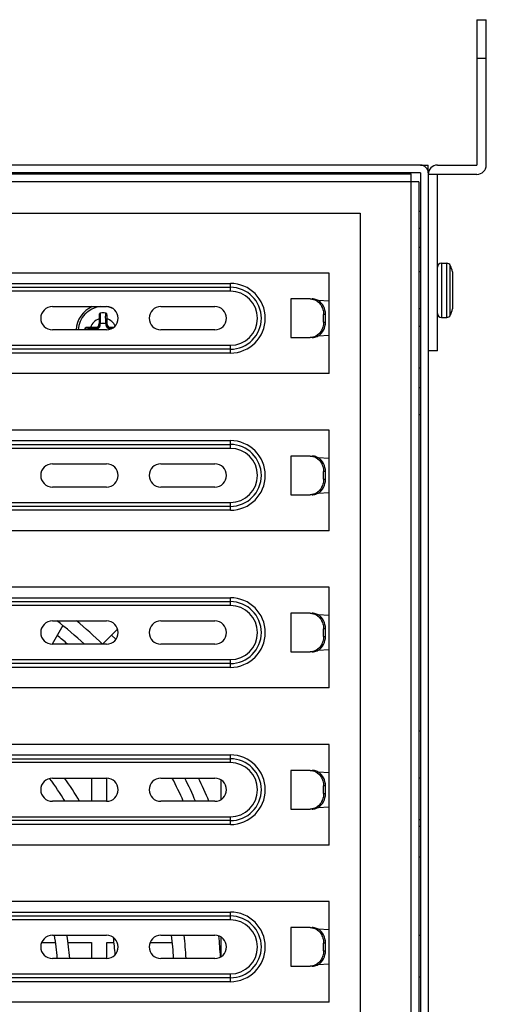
# Model space of a CAD drawing. Header units: millimetres. Extents: x 818 to 1412, y 141 to 561.
# Tile 20 of 86: x 954 to 969, y 403 to 434. Entities that reach past the tile are written whole.
import ezdxf

# ---------------------------------------------------------------- set-up
doc = ezdxf.new("R2010")
doc.units = ezdxf.units.MM
doc.header["$LTSCALE"] = 61.468
doc.layers.get('0').update_dxf_attribs({"linetype": 'CONTINUOUS'})

msp = doc.modelspace()

# ---------------------------------------------------------------- linework, layer by layer
at = {"linetype": 'Continuous'}
for p, q in [((968.6719, 434.3575), (968.9719, 434.3575)), ((968.6719, 434.3575), (968.6719, 429.6575)), ((968.9719, 429.6575), (968.9719, 434.3575)), ((968.9719, 433.1075), (968.6719, 433.1075)), ((966.8469, 429.6575), (926.8969, 429.6575)), ((966.8469, 429.4075), (926.8969, 429.4075)), ((927.0219, 429.37), (966.5469, 429.37)), ((961.0969, 429.4075), (961.0969, 429.37)), ((962.0969, 429.4075), (962.0969, 429.37)), ((965.5969, 429.3575), (965.5969, 429.4075)), ((966.5469, 429.12), (966.5469, 429.37)), ((966.8469, 429.6575), (967.0969, 429.6575)), ((966.8469, 429.4075), (966.8469, 347.1575)), ((967.0969, 429.4075), (967.0969, 429.6575)), ((967.0969, 429.4075), (967.0969, 347.1575)), ((968.6719, 429.3575), (967.0969, 429.3575)), ((967.3969, 429.6575), (968.6719, 429.6575)), ((967.3969, 423.6575), (967.3969, 429.3575)), ((966.5469, 429.12), (927.0219, 429.12)), ((966.7969, 429.12), (966.5469, 429.12)), ((966.5469, 347.445), (966.5469, 429.12)), ((966.7969, 429.12), (966.7969, 347.445)), ((937.1969, 428.1075), (964.8969, 428.1075)), ((964.8969, 428.1075), (964.8969, 349.9575)), ((966.8469, 428.1575), (966.7969, 428.1575)), ((966.7969, 427.622), (966.8469, 427.6212)), ((966.8469, 426.9917), (966.7969, 426.9917)), ((966.8469, 426.2075), (966.7969, 426.2075)), ((967.5219, 426.4825), (967.6975, 426.4825)), ((967.5219, 426.4825), (967.5219, 424.7325)), ((967.6975, 424.7325), (967.6975, 426.4825)), ((967.8101, 424.8033), (967.8101, 426.4118)), ((967.8798, 426.2039), (967.8798, 426.1984)), ((967.8806, 426.1915), (967.8807, 426.1911)), ((967.8812, 426.1876), (967.8813, 426.1866)), ((967.8831, 426.1753), (967.8847, 426.1643)), ((963.8969, 426.1688), (937.1969, 426.1688)), ((963.8969, 422.9188), (963.8969, 426.1688)), ((967.8847, 426.1643), (967.8852, 426.1613)), ((967.8852, 426.1613), (967.8855, 426.1595)), ((967.8969, 425.7325), (967.8969, 426.013)), ((940.4594, 425.8313), (960.7094, 425.8313)), ((940.4594, 425.7063), (960.7094, 425.7063)), ((960.7094, 425.5813), (940.4594, 425.5813)), ((960.7094, 425.5813), (960.7094, 425.8313)), ((967.8798, 425.6884), (967.8798, 425.5267)), ((967.8969, 425.7325), (967.8875, 425.7325)), ((963.284, 425.3313), (962.6634, 425.3313)), ((962.6634, 425.3313), (962.6634, 424.0813)), ((963.8969, 425.2551), (963.5392, 425.2778)), ((967.8875, 425.4825), (967.8969, 425.4825)), ((967.8969, 425.2021), (967.8969, 425.4825)), ((954.9594, 425.0813), (956.7094, 425.0813)), ((958.4594, 425.0813), (960.2094, 425.0813)), ((966.8469, 425.0075), (966.7969, 425.0075)), ((967.8798, 425.0167), (967.8798, 425.0112)), ((967.8806, 425.0235), (967.8802, 425.0206)), ((967.8807, 425.024), (967.8806, 425.0235)), ((967.8813, 425.0285), (967.8812, 425.0275)), ((967.8831, 425.0398), (967.8813, 425.0285)), ((967.8847, 425.0508), (967.8831, 425.0398)), ((967.8852, 425.0538), (967.8847, 425.0508)), ((967.8855, 425.0556), (967.8852, 425.0538)), ((956.4719, 424.8204), (956.4719, 424.4672)), ((956.7219, 424.8204), (956.7219, 424.4675)), ((963.7795, 424.8313), (963.717, 424.8313)), ((963.717, 424.5813), (963.717, 424.8313)), ((963.717, 424.5813), (963.7795, 424.5813)), ((963.7795, 424.5813), (963.7795, 424.8313)), ((967.5219, 424.7325), (967.6975, 424.7325)), ((956.7094, 424.3313), (954.9594, 424.3313)), ((956.4122, 424.4075), (956.0591, 424.4075)), ((956.3532, 424.3725), (956.375, 424.3725)), ((956.5069, 424.5045), (956.5069, 424.5263)), ((956.6869, 424.5263), (956.6869, 424.5045)), ((956.9354, 424.4075), (956.7816, 424.4075)), ((956.8189, 424.3725), (956.8407, 424.3725)), ((960.2094, 424.3313), (958.4594, 424.3313)), ((966.7969, 424.455), (966.8469, 424.455)), ((962.6634, 424.0813), (963.284, 424.0813)), ((963.5392, 424.1348), (963.8969, 424.1575)), ((940.4594, 423.8313), (960.7094, 423.8313)), ((960.7094, 423.7063), (940.4594, 423.7063)), ((960.7094, 423.5813), (960.7094, 423.8313)), ((967.3969, 423.6575), (967.0969, 423.6575)), ((960.7094, 423.5813), (940.4594, 423.5813)), ((966.7969, 423.105), (966.8469, 423.105)), ((963.8969, 422.9188), (937.1969, 422.9188)), ((966.7969, 422.47), (966.8469, 422.47)), ((966.7969, 421.595), (966.8469, 421.595)), ((963.8969, 421.0888), (937.1969, 421.0888)), ((963.8969, 417.8388), (963.8969, 421.0888)), ((940.4594, 420.7513), (960.7094, 420.7513)), ((940.4594, 420.6263), (960.7094, 420.6263)), ((960.7094, 420.5013), (940.4594, 420.5013)), ((960.7094, 420.5013), (960.7094, 420.7513)), ((963.284, 420.2513), (962.6634, 420.2513)), ((962.6634, 420.2513), (962.6634, 419.0013)), ((963.8969, 420.1751), (963.5392, 420.1978)), ((954.9594, 420.0013), (956.7094, 420.0013)), ((958.4594, 420.0013), (960.2094, 420.0013)), ((963.7795, 419.7513), (963.717, 419.7513)), ((963.717, 419.5013), (963.717, 419.7513)), ((963.717, 419.5013), (963.7795, 419.5013)), ((963.7795, 419.5013), (963.7795, 419.7513)), ((956.7094, 419.2513), (954.9594, 419.2513)), ((960.2094, 419.2513), (958.4594, 419.2513)), ((962.6634, 419.0013), (963.284, 419.0013)), ((963.5392, 419.0548), (963.8969, 419.0775)), ((940.4594, 418.7513), (960.7094, 418.7513)), ((960.7094, 418.6263), (940.4594, 418.6263)), ((960.7094, 418.5013), (960.7094, 418.7513)), ((960.7094, 418.5013), (940.4594, 418.5013)), ((963.8969, 417.8388), (937.1969, 417.8388)), ((963.8969, 416.0088), (937.1969, 416.0088)), ((963.8969, 412.7588), (963.8969, 416.0088)), ((940.4594, 415.6713), (960.7094, 415.6713)), ((960.7094, 415.4213), (960.7094, 415.6713)), ((940.4594, 415.5463), (960.7094, 415.5463)), ((960.7094, 415.4213), (940.4594, 415.4213)), ((963.284, 415.1713), (962.6634, 415.1713)), ((962.6634, 415.1713), (962.6634, 413.9213)), ((963.8969, 415.0951), (963.5392, 415.1178)), ((955.3016, 414.771), (954.9564, 414.1731)), ((954.9594, 414.9213), (956.7094, 414.9213)), ((958.4594, 414.9213), (960.2094, 414.9213)), ((957.0501, 414.6435), (956.5778, 414.1713)), ((957.0148, 414.3254), (956.8734, 414.4669)), ((957.0502, 414.6436), (957.0667, 414.6601)), ((963.7795, 414.6713), (963.717, 414.6713)), ((963.717, 414.4213), (963.717, 414.6713)), ((963.717, 414.4213), (963.7795, 414.4213)), ((963.7795, 414.4213), (963.7795, 414.6713)), ((956.7094, 414.1713), (954.9594, 414.1713)), ((960.2094, 414.1713), (958.4594, 414.1713)), ((962.6634, 413.9213), (963.284, 413.9213)), ((963.5392, 413.9748), (963.8969, 413.9975)), ((940.4594, 413.6713), (960.7094, 413.6713)), ((960.7094, 413.5463), (940.4594, 413.5463)), ((960.7094, 413.4213), (960.7094, 413.6713)), ((960.7094, 413.4213), (940.4594, 413.4213)), ((963.8969, 412.7588), (937.1969, 412.7588)), ((966.7969, 411.372), (966.8469, 411.3712)), ((963.8969, 410.9288), (937.1969, 410.9288)), ((963.8969, 407.6788), (963.8969, 410.9288)), ((940.4594, 410.5913), (960.7094, 410.5913)), ((960.7094, 410.3413), (960.7094, 410.5913)), ((940.4594, 410.4663), (960.7094, 410.4663)), ((960.7094, 410.3413), (940.4594, 410.3413)), ((963.284, 410.0913), (962.6634, 410.0913)), ((962.6634, 410.0913), (962.6634, 408.8413)), ((963.8969, 410.0151), (963.5392, 410.0378)), ((954.9594, 409.8413), (956.7094, 409.8413)), ((956.2219, 409.8413), (956.2219, 409.0913)), ((956.7219, 409.0913), (956.7219, 409.8413)), ((958.4594, 409.8413), (960.2094, 409.8413)), ((960.4094, 409.1505), (960.4094, 409.7821)), ((966.7969, 409.85), (966.8469, 409.85)), ((963.7795, 409.5913), (963.717, 409.5913)), ((963.717, 409.3413), (963.717, 409.5913)), ((963.717, 409.3413), (963.7795, 409.3413)), ((963.7795, 409.3413), (963.7795, 409.5913)), ((956.7094, 409.0913), (954.9594, 409.0913)), ((960.2094, 409.0913), (958.4594, 409.0913)), ((962.6634, 408.8413), (963.284, 408.8413)), ((963.5392, 408.8948), (963.8969, 408.9175)), ((940.4594, 408.5913), (960.7094, 408.5913)), ((960.7094, 408.4663), (940.4594, 408.4663)), ((960.7094, 408.3413), (960.7094, 408.5913)), ((966.7969, 408.5), (966.8469, 408.5)), ((960.7094, 408.3413), (940.4594, 408.3413)), ((966.8469, 408.2825), (966.7969, 408.2825)), ((963.8969, 407.6788), (937.1969, 407.6788)), ((966.8469, 407.2825), (966.7969, 407.2825)), ((963.8969, 405.8488), (937.1969, 405.8488)), ((963.8969, 402.5988), (963.8969, 405.8488)), ((940.4594, 405.5113), (960.7094, 405.5113)), ((960.7094, 405.2613), (960.7094, 405.5113)), ((940.4594, 405.3863), (960.7094, 405.3863)), ((960.7094, 405.2613), (940.4594, 405.2613)), ((963.284, 405.0113), (962.6634, 405.0113)), ((962.6634, 405.0113), (962.6634, 403.7613)), ((963.8969, 404.9351), (963.5392, 404.9578)), ((954.6154, 404.5325), (955.0614, 404.5325)), ((954.9594, 404.7613), (956.7094, 404.7613)), ((955.4633, 404.5325), (956.2219, 404.5325)), ((956.2219, 404.5325), (956.2219, 404.0113)), ((956.7219, 404.5325), (956.9452, 404.5325)), ((956.7219, 404.0113), (956.7219, 404.5325)), ((958.1153, 404.5325), (958.829, 404.5325)), ((958.4594, 404.7613), (960.2094, 404.7613)), ((960.4094, 404.0705), (960.4094, 404.7021)), ((966.7969, 404.77), (966.8469, 404.77)), ((963.717, 404.2613), (963.717, 404.5113)), ((963.7795, 404.5113), (963.717, 404.5113)), ((963.717, 404.2613), (963.7795, 404.2613)), ((963.7795, 404.2613), (963.7795, 404.5113)), ((956.7094, 404.0113), (954.9594, 404.0113)), ((960.2094, 404.0113), (958.4594, 404.0113)), ((962.6634, 403.7613), (963.284, 403.7613)), ((963.5392, 403.8148), (963.8969, 403.8375)), ((940.4594, 403.5113), (960.7094, 403.5113)), ((960.7094, 403.3863), (940.4594, 403.3863)), ((960.7094, 403.2613), (940.4594, 403.2613)), ((960.7094, 403.2613), (960.7094, 403.5113)), ((966.7969, 403.42), (966.8469, 403.42)), ((963.8969, 402.5988), (937.1969, 402.5988))]:
    msp.add_line(p, q, dxfattribs=at)
for centre, radius, start, end in [((966.8469, 429.4075), 0.25, 0, 90), ((967.3969, 429.3575), 0.3, 90, 180), ((968.6719, 429.6575), 0.3, 270, 0), ((967.5219, 426.3575), 0.125, 90, 180), ((967.6975, 426.3575), 0.125, 25.73812, 90), ((967.0219, 426.0318), 0.875, 11.33999, 25.73795), ((968.0956, 426.2218), 0.2171, 187.22138, 188.01076), ((968.4037, 426.2647), 0.5281, 188.01862, 188.39784), ((969.8601, 426.4813), 2.0006, 188.47134, 188.79859), ((965.5829, 425.813), 2.3285, 8.20779, 8.55829), ((966.9895, 426.0162), 0.9073, 6.78468, 8.18727), ((966.9803, 426.0151), 0.9165, 6.16327, 6.786), ((966.9742, 426.0144), 0.9227, 5.40492, 6.16312), ((966.9589, 426.0133), 0.938, 359.98397, 5.38636), ((960.7094, 424.7063), 1.125, 270, 90), ((960.7094, 424.7063), 1, 270, 90), ((960.7094, 424.7063), 0.875, 270, 90), ((954.9594, 424.7063), 0.375, 90, 270), ((956.5969, 424.2825), 0.875, 114.04077, 176.80537), ((956.5969, 424.2825), 0.8043, 96.703, 176.5252), ((956.7094, 424.7063), 0.375, 270, 90), ((956.5969, 424.2825), 0.8043, 67.72533, 79.7906), ((958.4594, 424.7063), 0.375, 90, 270), ((960.2094, 424.7063), 0.375, 270, 90), ((967.0219, 425.1832), 0.875, 334.26205, 348.66001), ((968.4655, 424.9414), 0.5906, 171.62262, 171.96121), ((965.5859, 425.4017), 2.3255, 351.44156, 351.79234), ((966.9895, 425.1989), 0.9073, 351.81264, 353.2153), ((966.9804, 425.2), 0.9165, 353.21396, 353.8219), ((966.9743, 425.2007), 0.9226, 353.82208, 354.59508), ((966.9589, 425.2018), 0.938, 354.61361, 0.01602), ((956.5969, 424.2825), 0.4243, 107.13347, 162.86653), ((937.0987, 425.0709), 19.4184, 359.12683, 359.41719), ((956.5969, 424.2825), 0.5964, 82.2064, 97.79395), ((976.5609, 425.0776), 19.8842, 180.58846, 180.87195), ((956.5969, 424.2825), 0.4243, 23.7508, 72.86653), ((967.5219, 424.8575), 0.125, 180, 270), ((967.6975, 424.8575), 0.125, 270, 334.26188), ((956.5969, 424.2825), 0.5964, 172.20653, 175.31103), ((955.8008, 444.3102), 19.9478, 270.58978, 270.87186), ((956.5969, 424.2825), 0.2598, 159.7321, 169.1794), ((956.5969, 424.2825), 0.2598, 69.7321, 110.2679), ((956.9919, 426.7629), 2.3952, 266.37962, 267.21354), ((956.5969, 424.2825), 0.2598, 16.88893, 20.2679), ((960.7094, 419.6263), 1.125, 270, 90), ((960.7094, 419.6263), 1, 270, 90), ((960.7094, 419.6263), 0.875, 270, 90), ((954.9594, 419.6263), 0.375, 90, 270), ((956.7094, 419.6263), 0.375, 270, 90), ((958.4594, 419.6263), 0.375, 90, 270), ((960.2094, 419.6263), 0.375, 270, 90), ((960.7094, 414.5463), 1.125, 270, 90), ((960.7094, 414.5463), 1, 270, 90), ((960.7094, 414.5463), 0.875, 270, 90), ((954.9594, 414.5463), 0.375, 90, 270), ((945.9719, 403.2825), 14.8, 47.38295, 51.88349), ((945.9719, 403.2825), 15.2, 45.75404, 49.99723), ((956.7094, 414.5463), 0.375, 270, 90), ((958.4594, 414.5463), 0.375, 90, 270), ((960.2094, 414.5463), 0.375, 270, 90), ((945.9719, 403.2825), 14.4375, 48.96312, 50.68564), ((960.7094, 409.4663), 1.125, 270, 90), ((960.7094, 409.4663), 1, 270, 90), ((960.7094, 409.4663), 0.875, 270, 90), ((954.9594, 409.4663), 0.375, 90, 270), ((945.9719, 403.2825), 11.05, 31.72205, 36.3486), ((945.9719, 403.2825), 11.45, 30.49769, 34.95259), ((956.7094, 409.4663), 0.375, 270, 90), ((958.4594, 409.4663), 0.375, 90, 270), ((945.9719, 403.2825), 14.4375, 23.73652, 27.02955), ((945.9719, 403.2825), 14.8, 23.1137, 26.31847), ((945.9719, 403.2825), 15.2, 22.47745, 25.57843), ((960.2094, 409.4663), 0.375, 270, 90), ((960.7094, 404.3863), 1.125, 270, 90), ((960.7094, 404.3863), 1, 270, 90), ((960.7094, 404.3863), 0.875, 270, 90), ((954.9594, 404.3863), 0.375, 90, 270), ((945.9719, 403.2825), 9.175, 4.55742, 9.28019), ((945.9719, 403.2825), 9.575, 4.36627, 8.88865), ((956.7094, 404.3863), 0.375, 270, 90), ((945.9719, 403.2825), 11.05, 4.42375, 7.31902), ((958.4594, 404.3863), 0.375, 90, 270), ((945.9719, 403.2825), 12.925, 3.23302, 6.57271), ((945.9719, 403.2825), 13.325, 3.13597, 6.37486), ((960.2094, 404.3863), 0.375, 270, 90), ((945.9719, 403.2825), 14.4375, 3.06739, 5.80502)]:
    msp.add_arc(centre, radius, start, end, dxfattribs=at)
for centre, major_axis, start_param, end_param in [((956.3454, 424.534), (-0.09, 0.09), 2.3620614, 3.9211239), ((956.8484, 424.534), (-0.09, -0.09), -0.7795313, 0.7795313)]:
    msp.add_ellipse(centre, major_axis=major_axis, ratio=0.9883345, start_param=start_param, end_param=end_param, dxfattribs=at)
for points, knots in [([(967.8798, 426.1984), (967.8798, 426.1982), (967.8799, 426.1969), (967.8801, 426.1956), (967.8802, 426.1945)], [0, 0, 0, 0, 0.1545568, 1, 1, 1, 1]), ([(967.8875, 425.7325), (967.887, 425.7325), (967.8858, 425.7315), (967.8838, 425.7275), (967.8818, 425.7188), (967.8802, 425.7051), (967.8798, 425.6943), (967.8798, 425.6884)], [0, 0, 0, 0, 0.034256, 0.0927679, 0.2974745, 0.6111687, 1, 1, 1, 1]), ([(963.5396, 425.2788), (963.5248, 425.2873), (963.4646, 425.3172), (963.3965, 425.3313), (963.3465, 425.3313)], [0, 0, 0, 0, 0.2546161, 1, 1, 1, 1]), ([(963.3963, 425.3142), (963.4425, 425.2998), (963.5319, 425.2522), (963.6356, 425.1381), (963.7019, 424.9929), (963.717, 424.8854), (963.717, 424.8313)], [0, 0, 0, 0, 0.2349141, 0.4805959, 0.7369929, 1, 1, 1, 1]), ([(963.7795, 424.8313), (963.7795, 424.9216), (963.7384, 425.0997), (963.6131, 425.2365), (963.5396, 425.2788)], [0, 0, 0, 0, 0.5159796, 1, 1, 1, 1]), ([(967.8798, 425.5267), (967.8798, 425.5207), (967.8802, 425.51), (967.8818, 425.4963), (967.8838, 425.4876), (967.8858, 425.4835), (967.887, 425.4825), (967.8875, 425.4825)], [0, 0, 0, 0, 0.388859, 0.7025127, 0.9072126, 0.9657382, 1, 1, 1, 1]), ([(967.8802, 425.0206), (967.8802, 425.0201), (967.88, 425.0188), (967.8798, 425.0175), (967.8798, 425.0167)], [0, 0, 0, 0, 0.3436965, 1, 1, 1, 1]), ([(956.5161, 424.8734), (956.5099, 424.8725), (956.4977, 424.8683), (956.4832, 424.8558), (956.474, 424.8391), (956.4719, 424.8266), (956.4719, 424.8204)], [0, 0, 0, 0, 0.2512095, 0.5015232, 0.7508626, 1, 1, 1, 1]), ([(956.5069, 424.5263), (956.5096, 424.5681), (956.5126, 424.651), (956.5142, 424.734), (956.5148, 424.775)], [0, 0, 0, 0, 0.5056865, 1, 1, 1, 1]), ([(956.7219, 424.8204), (956.7219, 424.8266), (956.7199, 424.8391), (956.7107, 424.8558), (956.6962, 424.8683), (956.684, 424.8725), (956.6778, 424.8734)], [0, 0, 0, 0, 0.2491106, 0.498471, 0.7488147, 1, 1, 1, 1]), ([(956.6869, 424.5263), (956.6843, 424.5681), (956.6813, 424.6511), (956.6797, 424.734), (956.6791, 424.775)], [0, 0, 0, 0, 0.5056866, 1, 1, 1, 1]), ([(963.717, 424.5813), (963.717, 424.5272), (963.7019, 424.4197), (963.6356, 424.2745), (963.5319, 424.1604), (963.4425, 424.1127), (963.3963, 424.0984)], [0, 0, 0, 0, 0.2630068, 0.5194036, 0.7650856, 1, 1, 1, 1]), ([(963.5396, 424.1338), (963.6131, 424.1761), (963.7384, 424.3128), (963.7795, 424.491), (963.7795, 424.5813)], [0, 0, 0, 0, 0.4840204, 1, 1, 1, 1]), ([(956.0591, 424.4075), (956.0529, 424.4075), (956.0403, 424.4055), (956.0236, 424.3963), (956.0111, 424.3818), (956.0069, 424.3696), (956.0061, 424.3634)], [0, 0, 0, 0, 0.2491152, 0.4984789, 0.7488136, 1, 1, 1, 1]), ([(956.3532, 424.3725), (956.3113, 424.3699), (956.2283, 424.3669), (956.1453, 424.3653), (956.1043, 424.3647)], [0, 0, 0, 0, 0.5056868, 1, 1, 1, 1]), ([(956.3532, 424.3725), (956.3545, 424.3775), (956.3585, 424.387), (956.3682, 424.3986), (956.3805, 424.4059), (956.3896, 424.4075), (956.3938, 424.4075)], [0, 0, 0, 0, 0.2663239, 0.5299856, 0.7765219, 1, 1, 1, 1]), ([(956.375, 424.3725), (956.3903, 424.3725), (956.4152, 424.3759), (956.4473, 424.3899), (956.4712, 424.4082), (956.4896, 424.4321), (956.5036, 424.4643), (956.5069, 424.4892), (956.5069, 424.5045)], [0, 0, 0, 0, 0.2192758, 0.353612, 0.5000012, 0.6463898, 0.780726, 1, 1, 1, 1]), ([(956.375, 424.3725), (956.3762, 424.3773), (956.3796, 424.3866), (956.3882, 424.3981), (956.3995, 424.4058), (956.408, 424.4075), (956.412, 424.4075)], [0, 0, 0, 0, 0.2700347, 0.5355223, 0.7801852, 1, 1, 1, 1]), ([(956.4719, 424.4672), (956.4719, 424.461), (956.4709, 424.4506), (956.4657, 424.4355), (956.4568, 424.4227), (956.444, 424.4138), (956.4288, 424.4086), (956.4184, 424.4076), (956.4122, 424.4075)], [0, 0, 0, 0, 0.1947192, 0.3257942, 0.5001501, 0.6743934, 0.8053736, 1, 1, 1, 1]), ([(956.5069, 424.5263), (956.502, 424.5249), (956.4925, 424.521), (956.4809, 424.5113), (956.4736, 424.499), (956.4719, 424.4899), (956.4719, 424.4856)], [0, 0, 0, 0, 0.2663233, 0.5299847, 0.7765213, 1, 1, 1, 1]), ([(956.5069, 424.5045), (956.5022, 424.5033), (956.4929, 424.4998), (956.4813, 424.4913), (956.4737, 424.48), (956.4719, 424.4715), (956.4719, 424.4675)], [0, 0, 0, 0, 0.2700345, 0.535522, 0.7801849, 1, 1, 1, 1]), ([(956.6869, 424.5263), (956.6919, 424.5249), (956.7014, 424.521), (956.713, 424.5113), (956.7203, 424.499), (956.7219, 424.4899), (956.7219, 424.4856)], [0, 0, 0, 0, 0.2663237, 0.5299854, 0.7765217, 1, 1, 1, 1]), ([(956.6869, 424.5045), (956.6869, 424.4892), (956.6902, 424.4643), (956.7043, 424.4321), (956.7226, 424.4082), (956.7465, 424.3899), (956.7787, 424.3759), (956.8036, 424.3725), (956.8189, 424.3725)], [0, 0, 0, 0, 0.2192747, 0.3536109, 0.5000009, 0.6463904, 0.780726, 1, 1, 1, 1]), ([(956.6869, 424.5045), (956.6917, 424.5033), (956.701, 424.4998), (956.7125, 424.4913), (956.7202, 424.48), (956.7219, 424.4715), (956.7219, 424.4675)], [0, 0, 0, 0, 0.2700342, 0.5355214, 0.7801845, 1, 1, 1, 1]), ([(956.7816, 424.4075), (956.7754, 424.4076), (956.7649, 424.4086), (956.7497, 424.4139), (956.7369, 424.4229), (956.7281, 424.4357), (956.7229, 424.4509), (956.7219, 424.4613), (956.7219, 424.4675)], [0, 0, 0, 0, 0.1950329, 0.3265391, 0.5015586, 0.6753759, 0.8058854, 1, 1, 1, 1]), ([(956.8189, 424.3725), (956.8177, 424.3773), (956.8142, 424.3866), (956.8057, 424.3981), (956.7944, 424.4058), (956.7859, 424.4075), (956.7819, 424.4075)], [0, 0, 0, 0, 0.2700346, 0.5355222, 0.7801851, 1, 1, 1, 1]), ([(956.8407, 424.3725), (956.8393, 424.3775), (956.8354, 424.387), (956.8257, 424.3986), (956.8134, 424.4059), (956.8043, 424.4075), (956.8, 424.4075)], [0, 0, 0, 0, 0.2663237, 0.5299853, 0.7765217, 1, 1, 1, 1]), ([(963.3465, 424.0813), (963.3631, 424.0813), (963.4302, 424.0857), (963.4958, 424.1086), (963.5396, 424.1338)], [0, 0, 0, 0, 0.2481697, 1, 1, 1, 1]), ([(963.5396, 420.1988), (963.5248, 420.2073), (963.4646, 420.2372), (963.3965, 420.2513), (963.3465, 420.2513)], [0, 0, 0, 0, 0.2546161, 1, 1, 1, 1]), ([(963.3963, 420.2342), (963.4425, 420.2198), (963.5319, 420.1722), (963.6356, 420.0581), (963.7019, 419.9129), (963.717, 419.8054), (963.717, 419.7513)], [0, 0, 0, 0, 0.2349141, 0.4805959, 0.7369929, 1, 1, 1, 1]), ([(963.7795, 419.7513), (963.7795, 419.8416), (963.7384, 420.0197), (963.6131, 420.1565), (963.5396, 420.1988)], [0, 0, 0, 0, 0.5159796, 1, 1, 1, 1]), ([(963.717, 419.5013), (963.717, 419.4472), (963.7019, 419.3397), (963.6356, 419.1945), (963.5319, 419.0804), (963.4425, 419.0327), (963.3963, 419.0184)], [0, 0, 0, 0, 0.2630068, 0.5194036, 0.7650856, 1, 1, 1, 1]), ([(963.5396, 419.0538), (963.6131, 419.0961), (963.7384, 419.2328), (963.7795, 419.411), (963.7795, 419.5013)], [0, 0, 0, 0, 0.4840204, 1, 1, 1, 1]), ([(963.3465, 419.0013), (963.3631, 419.0013), (963.4302, 419.0057), (963.4958, 419.0286), (963.5396, 419.0538)], [0, 0, 0, 0, 0.2481697, 1, 1, 1, 1]), ([(963.5396, 415.1188), (963.5248, 415.1273), (963.4646, 415.1572), (963.3965, 415.1713), (963.3465, 415.1713)], [0, 0, 0, 0, 0.2546161, 1, 1, 1, 1]), ([(963.3963, 415.1542), (963.4425, 415.1398), (963.5319, 415.0922), (963.6356, 414.9781), (963.7019, 414.8329), (963.717, 414.7254), (963.717, 414.6713)], [0, 0, 0, 0, 0.2349141, 0.4805959, 0.7369929, 1, 1, 1, 1]), ([(963.7795, 414.6713), (963.7795, 414.7616), (963.7384, 414.9397), (963.6131, 415.0765), (963.5396, 415.1188)], [0, 0, 0, 0, 0.5159796, 1, 1, 1, 1]), ([(963.717, 414.4213), (963.717, 414.3672), (963.7019, 414.2597), (963.6356, 414.1145), (963.5319, 414.0004), (963.4425, 413.9527), (963.3963, 413.9384)], [0, 0, 0, 0, 0.2630068, 0.5194036, 0.7650856, 1, 1, 1, 1]), ([(963.5396, 413.9738), (963.6131, 414.0161), (963.7384, 414.1528), (963.7795, 414.331), (963.7795, 414.4213)], [0, 0, 0, 0, 0.4840204, 1, 1, 1, 1]), ([(963.3465, 413.9213), (963.3631, 413.9213), (963.4302, 413.9257), (963.4958, 413.9486), (963.5396, 413.9738)], [0, 0, 0, 0, 0.2481697, 1, 1, 1, 1]), ([(963.5396, 410.0388), (963.5248, 410.0473), (963.4646, 410.0772), (963.3965, 410.0913), (963.3465, 410.0913)], [0, 0, 0, 0, 0.2546161, 1, 1, 1, 1]), ([(963.3963, 410.0742), (963.4425, 410.0598), (963.5319, 410.0122), (963.6356, 409.8981), (963.7019, 409.7529), (963.717, 409.6454), (963.717, 409.5913)], [0, 0, 0, 0, 0.2349141, 0.4805959, 0.7369929, 1, 1, 1, 1]), ([(963.7795, 409.5913), (963.7795, 409.6816), (963.7384, 409.8597), (963.6131, 409.9965), (963.5396, 410.0388)], [0, 0, 0, 0, 0.5159796, 1, 1, 1, 1]), ([(963.717, 409.3413), (963.717, 409.2872), (963.7019, 409.1797), (963.6356, 409.0345), (963.5319, 408.9204), (963.4425, 408.8727), (963.3963, 408.8584)], [0, 0, 0, 0, 0.2630068, 0.5194036, 0.7650856, 1, 1, 1, 1]), ([(963.5396, 408.8938), (963.6131, 408.9361), (963.7384, 409.0728), (963.7795, 409.251), (963.7795, 409.3413)], [0, 0, 0, 0, 0.4840204, 1, 1, 1, 1]), ([(963.3465, 408.8413), (963.3631, 408.8413), (963.4302, 408.8457), (963.4958, 408.8686), (963.5396, 408.8938)], [0, 0, 0, 0, 0.2481697, 1, 1, 1, 1]), ([(963.5396, 404.9588), (963.5248, 404.9673), (963.4646, 404.9972), (963.3965, 405.0113), (963.3465, 405.0113)], [0, 0, 0, 0, 0.2546161, 1, 1, 1, 1]), ([(963.3963, 404.9942), (963.4425, 404.9798), (963.5319, 404.9322), (963.6356, 404.8181), (963.7019, 404.6729), (963.717, 404.5654), (963.717, 404.5113)], [0, 0, 0, 0, 0.2349141, 0.4805959, 0.7369929, 1, 1, 1, 1]), ([(963.7795, 404.5113), (963.7795, 404.6016), (963.7384, 404.7797), (963.6131, 404.9165), (963.5396, 404.9588)], [0, 0, 0, 0, 0.5159796, 1, 1, 1, 1]), ([(963.717, 404.2613), (963.717, 404.2072), (963.7019, 404.0997), (963.6356, 403.9545), (963.5319, 403.8404), (963.4425, 403.7927), (963.3963, 403.7784)], [0, 0, 0, 0, 0.2630068, 0.5194036, 0.7650856, 1, 1, 1, 1]), ([(963.5396, 403.8138), (963.6131, 403.8561), (963.7384, 403.9928), (963.7795, 404.171), (963.7795, 404.2613)], [0, 0, 0, 0, 0.4840204, 1, 1, 1, 1]), ([(963.3465, 403.7613), (963.3631, 403.7613), (963.4302, 403.7657), (963.4958, 403.7886), (963.5396, 403.8138)], [0, 0, 0, 0, 0.2481697, 1, 1, 1, 1])]:
    msp.add_open_spline(points, degree=3, knots=knots, dxfattribs=at)
for points in [[(963.284, 425.3313), (963.3218, 425.3313), (963.3601, 425.3254), (963.3963, 425.3142)], [(963.3963, 424.0984), (963.3601, 424.0872), (963.3218, 424.0813), (963.284, 424.0813)], [(963.284, 420.2513), (963.3218, 420.2513), (963.3601, 420.2454), (963.3963, 420.2342)], [(963.3963, 419.0184), (963.3601, 419.0072), (963.3218, 419.0013), (963.284, 419.0013)], [(963.284, 415.1713), (963.3218, 415.1713), (963.3601, 415.1654), (963.3963, 415.1542)], [(957.0502, 414.6436), (957.0552, 414.6487), (957.0612, 414.653), (957.0676, 414.6562)], [(963.3963, 413.9384), (963.3601, 413.9272), (963.3218, 413.9213), (963.284, 413.9213)], [(963.284, 410.0913), (963.3218, 410.0913), (963.3601, 410.0854), (963.3963, 410.0742)], [(963.3963, 408.8584), (963.3601, 408.8472), (963.3218, 408.8413), (963.284, 408.8413)], [(963.284, 405.0113), (963.3218, 405.0113), (963.3601, 405.0054), (963.3963, 404.9942)], [(963.3963, 403.7784), (963.3601, 403.7672), (963.3218, 403.7613), (963.284, 403.7613)]]:
    msp.add_open_spline(points, degree=3, dxfattribs=at)

doc.saveas('drawing.dxf')
